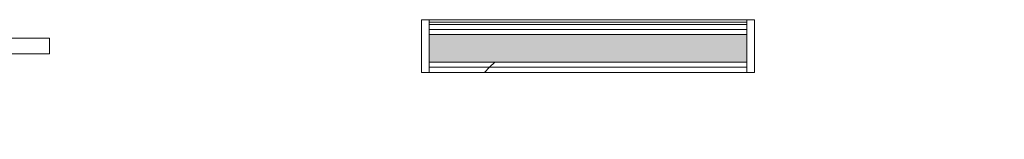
# Model space of a CAD drawing. Header units: millimetres. Extents: x -30280 to 100171, y -17460 to 4378.
# Tile 46 of 256: x -9726 to -7223, y 1397 to 1701. Entities that reach past the tile are written whole.
import ezdxf

# ---------------------------------------------------------------- set-up
doc = ezdxf.new("R2010")
doc.units = ezdxf.units.MM
doc.header["$MEASUREMENT"] = 0
doc.linetypes.add('Wipeout_Contour', pattern=[1000, 0, -1000])
doc.layers.add('Nuevo_08_E_Envans secs', color=7, linetype='Continuous')
doc.layers.add('Nuevo_Puertas Archicad', color=7, linetype='Continuous')
doc.layers.add('Nuevo_08_E_Envans secs_Pluma_Nº__1', color=7, linetype='Continuous', lineweight=5)
doc.layers.add('Nuevo_Puertas Archicad_Pluma_Nº__1', color=7, linetype='Continuous', lineweight=5)
for name, color, linetype, lineweight, true_color in [('Nuevo_08_E_Envans secs_Pluma_Nº__102', 7, 'Continuous', 5, 0xcccccc), ('Nuevo_08_E_Envans secs_Pluma_Nº__171', 171, 'Continuous', 13, 0xaaaaff), ('Nuevo_08_E_Envans secs_Pluma_Nº__177', 7, 'Continuous', 15, 0xf7e046), ('Nuevo_Puertas Archicad_Pluma_Nº__3', 7, 'Continuous', 5, 0xa4a4a4)]:
    doc.layers.add(name, color=color, linetype=linetype, lineweight=lineweight, true_color=true_color)
pattern_1 = [(45, (0, 0), (-919.24, 919.24), [975, -325]), (45, (4e-13, 919.2), (-919.24, 919.24), [975, -325])]
pattern_2 = [(0, (0, 0), (0, 3897), [243.8, -2006.2]), (0, (1125, 1948.6), (0, 3897), [243.8, -2006.2]), (60, (0, 0), (-3375, 1948.6), [243.8, -2006.2]), (60, (2250, 0), (-3375, 1948.6), [243.8, -2006.2]), (120, (243.7, 0), (3375, 1948.6), [243.8, -2006.2]), (120, (2493.8, 0), (3375, 1948.6), [243.8, -2006.2]), (0, (0, 375), (0, 750), [0, -750, 0, -1125]), (45, (375, 375), (-530.33, 530.33), [0, -562.5, 0, -937.5])]

# ---------------------------------------------------------------- blocks, each defined once
blk = doc.blocks.new('*X509')
at = {"layer": 'Nuevo_08_E_Envans secs_Pluma_Nº__102', "linetype": 'Continuous', "lineweight": 5, "true_color": 0xcccccc}
blk.add_hatch(color=254, dxfattribs=at).paths.add_polyline_path([(-8685, 1662.9), (-8685, 1592.9), (-7878.1, 1592.9), (-7878.1, 1662.9)])
blk = doc.blocks.new('Puerta Corredera Empotrada 27_5')
at = {"layer": 'Nuevo_Puertas Archicad', "linetype": 'Continuous', "lineweight": 0, "true_color": 0xffffff}
h = blk.add_hatch(dxfattribs=at)
h.set_pattern_fill('Hormigón_en_Masa_0001', style=0, pattern_type=2)
h.set_pattern_definition(pattern_2)
h.paths.add_polyline_path([(415.5, -47), (415.5, -87), (1475.5, -87), (1475.5, -47)])
at = {"layer": 'Nuevo_Puertas Archicad_Pluma_Nº__1', "color": 7, "linetype": 'Continuous', "lineweight": 5}
for p, q in [((-530, 0), (-550, 0)), ((-550, 0), (-550, -134)), ((-550, 0), (-550, -13)), ((-550, 0), (-550, -13)), ((-530, -134), (-530, 0)), ((550, 0), (530, 0)), ((530, 0), (530, -42)), ((550, -42), (550, 0)), ((550, 0), (550, -13)), ((550, 0), (550, -13)), ((-550, -13), (-550, -26)), ((-550, -13), (-550, -26)), ((550, -13), (550, -26)), ((550, -13), (550, -26)), ((-550, -26), (-550, -96)), ((-550, -26), (-550, -96)), ((415.5, -47), (1475.5, -47)), ((415.5, -87), (415.5, -47)), ((530, -42), (550, -42)), ((550, -26), (550, -42)), ((550, -26), (550, -42)), ((1475.5, -47), (1475.5, -87)), ((-550, -96), (-550, -109)), ((-550, -96), (-550, -109)), ((1475.5, -87), (415.5, -87)), ((550, -92), (530, -92)), ((530, -92), (530, -134)), ((550, -134), (550, -92)), ((550, -92), (550, -96)), ((550, -92), (550, -96)), ((550, -96), (550, -109)), ((550, -96), (550, -109)), ((-550, -109), (-550, -122)), ((-550, -109), (-550, -122)), ((-550, -122), (-550, -128)), ((-550, -122), (-550, -128)), ((550, -109), (550, -122)), ((550, -109), (550, -122)), ((550, -122), (550, -128)), ((550, -122), (550, -128)), ((-550, -128), (-550, -134)), ((-550, -128), (-550, -134)), ((-550, -134), (-530, -134)), ((530, -134), (550, -134)), ((550, -128), (550, -134)), ((550, -128), (550, -134))]:
    blk.add_line(p, q, dxfattribs=at)
at = {"layer": 'Nuevo_Puertas Archicad_Pluma_Nº__3', "color": 253, "linetype": 'Continuous', "lineweight": 5, "true_color": 0xa4a4a4}
for p, q in [((1145.5, 120), (1095.5, 170)), ((945.5, 120), (1145.5, 120)), ((1145.5, 120), (1095.5, 70))]:
    blk.add_line(p, q, dxfattribs=at)
blk = doc.blocks.new('Puerta Corredera Empotrada 27_6')
at = {"layer": 'Nuevo_Puertas Archicad', "linetype": 'Continuous', "lineweight": 0, "true_color": 0xffffff}
h = blk.add_hatch(dxfattribs=at)
h.set_pattern_fill('Hormigón_en_Masa_0001', style=0, pattern_type=2)
h.set_pattern_definition(pattern_2)
h.paths.add_polyline_path([(415.5, -47), (415.5, -87), (1475.5, -87), (1475.5, -47)])
at = {"layer": 'Nuevo_Puertas Archicad_Pluma_Nº__1', "color": 7, "linetype": 'Continuous', "lineweight": 5}
for p, q in [((-530, 0), (-550, 0)), ((-550, 0), (-550, -134)), ((-550, 0), (-550, -13)), ((-550, 0), (-550, -13)), ((-530, -134), (-530, 0)), ((550, 0), (530, 0)), ((530, 0), (530, -42)), ((550, -42), (550, 0)), ((550, 0), (550, -13)), ((550, 0), (550, -13)), ((-550, -13), (-550, -26)), ((-550, -13), (-550, -26)), ((550, -13), (550, -26)), ((550, -13), (550, -26)), ((-550, -26), (-550, -96)), ((-550, -26), (-550, -96)), ((415.5, -47), (1475.5, -47)), ((415.5, -87), (415.5, -47)), ((530, -42), (550, -42)), ((550, -26), (550, -42)), ((550, -26), (550, -42)), ((1475.5, -47), (1475.5, -87)), ((-550, -96), (-550, -109)), ((-550, -96), (-550, -109)), ((1475.5, -87), (415.5, -87)), ((550, -92), (530, -92)), ((530, -92), (530, -134)), ((550, -134), (550, -92)), ((550, -92), (550, -96)), ((550, -92), (550, -96)), ((550, -96), (550, -109)), ((550, -96), (550, -109)), ((-550, -109), (-550, -122)), ((-550, -109), (-550, -122)), ((-550, -122), (-550, -128)), ((-550, -122), (-550, -128)), ((550, -109), (550, -122)), ((550, -109), (550, -122)), ((550, -122), (550, -128)), ((550, -122), (550, -128)), ((-550, -128), (-550, -134)), ((-550, -128), (-550, -134)), ((-550, -134), (-530, -134)), ((530, -134), (550, -134)), ((550, -128), (550, -134)), ((550, -128), (550, -134))]:
    blk.add_line(p, q, dxfattribs=at)
at = {"layer": 'Nuevo_Puertas Archicad_Pluma_Nº__3', "color": 253, "linetype": 'Continuous', "lineweight": 5, "true_color": 0xa4a4a4}
for p, q in [((1145.5, 120), (1095.5, 170)), ((945.5, 120), (1145.5, 120)), ((1145.5, 120), (1095.5, 70))]:
    blk.add_line(p, q, dxfattribs=at)
blk = doc.blocks.new('Muro_138_1', base_point=(-10845.8, 1566.9))
at = {"color": 254, "linetype": 'Wipeout_Contour', "lineweight": 0, "ltscale": 33720.059712}
blk.add_wipeout([(-8685, 1566.9), (-7878.1, 1566.9), (-7878.1, 1579.9), (-8685, 1579.9)], dxfattribs=at).dxf.layer = 'Nuevo_08_E_Envans secs'
at = {"layer": 'Nuevo_08_E_Envans secs_Pluma_Nº__177', "linetype": 'Continuous', "lineweight": 15, "true_color": 0xf7e046}
h = blk.add_hatch(dxfattribs=at)
h.set_pattern_fill('Panellat_HPL_0001', color=53, style=0, pattern_type=2)
h.set_pattern_definition(pattern_1)
h.paths.add_polyline_path([(-8685, 1566.9), (-7878.1, 1566.9), (-7878.1, 1579.9), (-8685, 1579.9)])
at = {"layer": 'Nuevo_08_E_Envans secs_Pluma_Nº__1', "color": 7, "linetype": 'Continuous', "lineweight": 5, "flags": 128}
blk.add_lwpolyline([(-8685, 1566.9), (-7878.1, 1566.9)], dxfattribs=at)
at = {"color": 254, "linetype": 'Wipeout_Contour', "lineweight": 0, "ltscale": 33729.8253}
blk.add_wipeout([(-8685, 1592.9), (-8685, 1579.9), (-7878.1, 1579.9), (-7878.1, 1592.9)], dxfattribs=at).dxf.layer = 'Nuevo_08_E_Envans secs'
at = {"layer": 'Nuevo_08_E_Envans secs_Pluma_Nº__177', "linetype": 'Continuous', "lineweight": 15, "true_color": 0xf7e046}
h = blk.add_hatch(dxfattribs=at)
h.set_pattern_fill('Panellat_HPL_0001', color=53, style=0, pattern_type=2)
h.set_pattern_definition(pattern_1)
h.paths.add_polyline_path([(-8685, 1592.9), (-8685, 1579.9), (-7878.1, 1579.9), (-7878.1, 1592.9)])
at = {"layer": 'Nuevo_08_E_Envans secs_Pluma_Nº__1', "color": 7, "linetype": 'Continuous', "lineweight": 5}
for p, q in [((-8685, 1592.9), (-7878.1, 1592.9)), ((-8685, 1579.9), (-8685, 1592.9)), ((-8685, 1579.9), (-7878.1, 1579.9)), ((-8685, 1566.9), (-8685, 1579.9)), ((-7878.1, 1579.9), (-7878.1, 1592.9)), ((-7878.1, 1566.9), (-7878.1, 1579.9))]:
    blk.add_line(p, q, dxfattribs=at)
at = {"layer": 'Nuevo_08_E_Envans secs', "color": 7, "lineweight": 20}
blk.add_blockref('*X509', (0, 0), dxfattribs=at)
at = {"color": 254, "linetype": 'Wipeout_Contour', "lineweight": 0, "ltscale": 33793.997692}
blk.add_wipeout([(-8685, 1662.9), (-7878.1, 1662.9), (-7878.1, 1675.9), (-8685, 1675.9)], dxfattribs=at).dxf.layer = 'Nuevo_08_E_Envans secs'
at = {"layer": 'Nuevo_08_E_Envans secs_Pluma_Nº__177', "linetype": 'Continuous', "lineweight": 15, "true_color": 0xf7e046}
h = blk.add_hatch(dxfattribs=at)
h.set_pattern_fill('Panellat_HPL_0001', color=53, style=0, pattern_type=2)
h.set_pattern_definition(pattern_1)
h.paths.add_polyline_path([(-8685, 1662.9), (-7878.1, 1662.9), (-7878.1, 1675.9), (-8685, 1675.9)])
at = {"layer": 'Nuevo_08_E_Envans secs_Pluma_Nº__1', "color": 7, "linetype": 'Continuous', "lineweight": 5}
for p, q in [((-8685, 1662.9), (-7878.1, 1662.9)), ((-8685, 1592.9), (-8685, 1662.9)), ((-7878.1, 1592.9), (-7878.1, 1662.9))]:
    blk.add_line(p, q, dxfattribs=at)
at = {"color": 254, "linetype": 'Wipeout_Contour', "lineweight": 0, "ltscale": 33804.33354}
blk.add_wipeout([(-8685, 1675.9), (-7878.1, 1675.9), (-7878.1, 1688.9), (-8685, 1688.9)], dxfattribs=at).dxf.layer = 'Nuevo_08_E_Envans secs'
at = {"layer": 'Nuevo_08_E_Envans secs_Pluma_Nº__177', "linetype": 'Continuous', "lineweight": 15, "true_color": 0xf7e046}
h = blk.add_hatch(dxfattribs=at)
h.set_pattern_fill('Panellat_HPL_0001', color=53, style=0, pattern_type=2)
h.set_pattern_definition(pattern_1)
h.paths.add_polyline_path([(-8685, 1675.9), (-7878.1, 1675.9), (-7878.1, 1688.9), (-8685, 1688.9)])
at = {"layer": 'Nuevo_08_E_Envans secs_Pluma_Nº__1', "color": 7, "linetype": 'Continuous', "lineweight": 5}
for p, q in [((-8685, 1675.9), (-7878.1, 1675.9)), ((-8685, 1662.9), (-8685, 1675.9)), ((-7878.1, 1662.9), (-7878.1, 1675.9))]:
    blk.add_line(p, q, dxfattribs=at)
at = {"color": 254, "linetype": 'Wipeout_Contour', "lineweight": 0, "ltscale": 33816.75016}
blk.add_wipeout([(-8685, 1694.9), (-7878.1, 1694.9), (-7878.1, 1700.9), (-8685, 1700.9)], dxfattribs=at).dxf.layer = 'Nuevo_08_E_Envans secs'
at = {"layer": 'Nuevo_08_E_Envans secs_Pluma_Nº__171', "linetype": 'Continuous', "lineweight": 13, "true_color": 0xaaaaff}
h = blk.add_hatch(dxfattribs=at)
h.set_pattern_fill('Panellat_HPL_0001', color=161, style=0, pattern_type=2)
h.set_pattern_definition(pattern_1)
h.paths.add_polyline_path([(-8685, 1694.9), (-7878.1, 1694.9), (-7878.1, 1700.9), (-8685, 1700.9)])
at = {"layer": 'Nuevo_08_E_Envans secs_Pluma_Nº__1', "color": 7, "linetype": 'Continuous', "lineweight": 5}
for p, q in [((-8685, 1694.9), (-8685, 1700.9)), ((-8685, 1694.9), (-7878.1, 1694.9)), ((-8685, 1688.9), (-8685, 1694.9)), ((-8685, 1688.9), (-7878.1, 1688.9)), ((-8685, 1675.9), (-8685, 1688.9)), ((-7878.1, 1694.9), (-7878.1, 1700.9)), ((-7878.1, 1688.9), (-7878.1, 1694.9)), ((-7878.1, 1675.9), (-7878.1, 1688.9))]:
    blk.add_line(p, q, dxfattribs=at)
at = {"layer": 'Nuevo_08_E_Envans secs_Pluma_Nº__1', "color": 7, "linetype": 'Continuous', "lineweight": 5, "flags": 128}
blk.add_lwpolyline([(-7878.1, 1700.9), (-8685, 1700.9)], dxfattribs=at)
at = {"layer": 'Nuevo_Puertas Archicad', "color": 253, "linetype": 'Continuous', "lineweight": 5, "true_color": 0xa4a4a6, "zscale": 1000, "rotation": 180}
blk.add_blockref('Puerta Corredera Empotrada 27_5', (-9235, 1566.9), dxfattribs=at)
at = {"layer": 'Nuevo_Puertas Archicad', "color": 253, "linetype": 'Continuous', "lineweight": 5, "true_color": 0xa4a4a6, "xscale": -1, "zscale": 1000, "rotation": 180}
blk.add_blockref('Puerta Corredera Empotrada 27_6', (-7328.1, 1566.9), dxfattribs=at)

msp = doc.modelspace()

# ---------------------------------------------------------------- block references
at = {"layer": 'Nuevo_08_E_Envans secs', "color": 7, "lineweight": 20}
msp.add_blockref('Muro_138_1', (-10845.8, 1566.9), dxfattribs=at)

doc.saveas('drawing.dxf')
